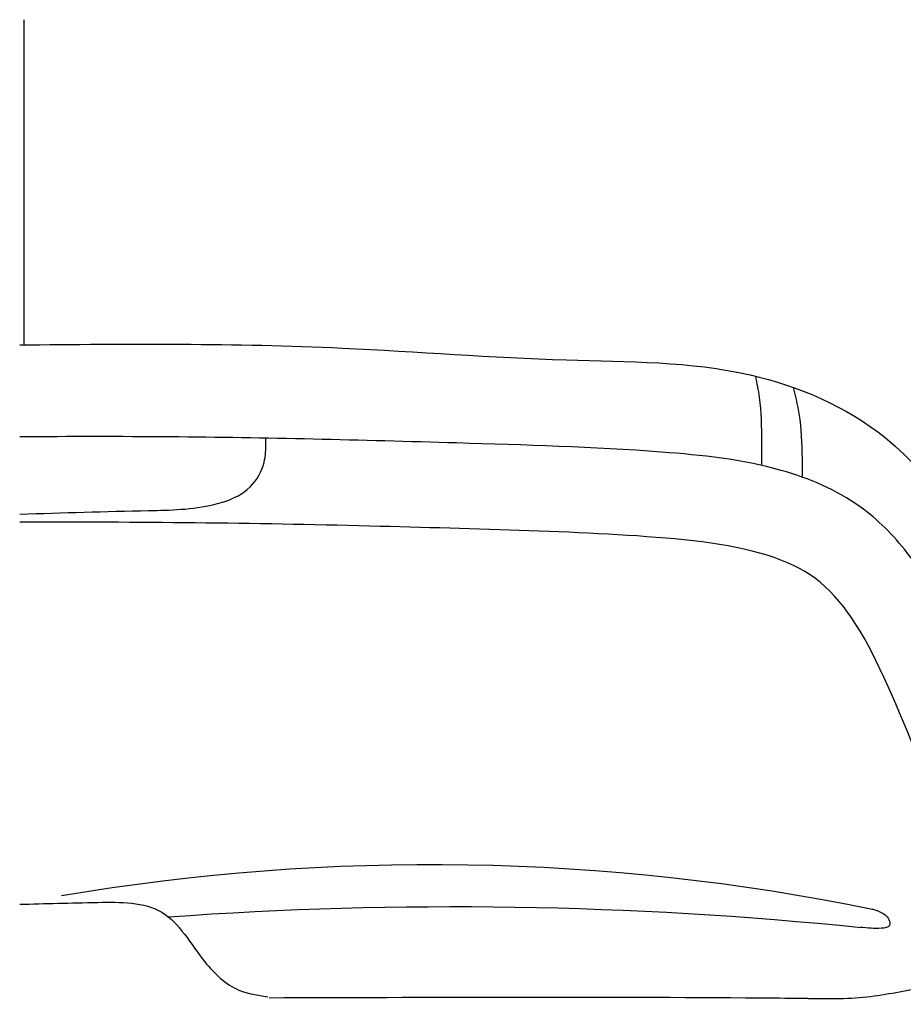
# Model space of a CAD drawing. Extents: x -11.06 to -9.03, y 5.45 to 7.1.
# Tile 10 of 11: x -10.04 to -9.46, y 6.45 to 7.1. Entities that reach past the tile are written whole.
import ezdxf

# ---------------------------------------------------------------- set-up
doc = ezdxf.new("R2010")
doc.units = 0
doc.layers.add('206', color=7, linetype='CONTINUOUS')

msp = doc.modelspace()

# ---------------------------------------------------------------- linework, layer by layer
at = {"layer": '206'}
msp.add_line((-10.0373, 6.88973), (-10.0373, 7.10447), dxfattribs=at)
at = {"layer": '206', "extrusion": (0, 0, -1)}
for centre, major_axis, start_param, end_param in [((-9.76848, 4.97239), (0, 1.5742), 6.120959, 6.477274), ((-9.75368, 3.66488), (0, 2.85381), 6.214369, 6.381539)]:
    msp.add_ellipse(centre, major_axis=major_axis, ratio=0.959877, start_param=start_param, end_param=end_param, dxfattribs=at)
at = {"layer": '206'}
for points, knots in [([(-10.0402, 6.8897), (-9.96911, 6.89039), (-9.84864, 6.89126), (-9.68819, 6.87786), (-9.56517, 6.87943), (-9.45012, 6.83001), (-9.37968, 6.70455), (-9.30156, 6.57509), (-9.26676, 6.47115), (-9.23902, 6.41857), (-9.21067, 6.40847), (-9.19909, 6.34351), (-9.1675, 6.25941), (-9.15144, 6.16776), (-9.14646, 6.08957), (-9.15271, 6.05225), (-9.15647, 6.02885), (-9.15688, 6.0263)], [0.008634, 0.008634, 0.008634, 0.008634, 0.181303, 0.3013, 0.39993, 0.479009, 0.589575, 0.727068, 0.836337, 0.849545, 0.861929, 0.904502, 0.983167, 1.084001, 1.116534, 1.165757, 1.171776, 1.171776, 1.171776, 1.171776]), ([(-9.55447, 6.86906), (-9.55346, 6.86443), (-9.55074, 6.85015), (-9.55033, 6.83029), (-9.55034, 6.81528), (-9.55035, 6.81011)], [0.01240899, 0.01240899, 0.01240899, 0.01240899, 0.02347807, 0.04643144, 0.05849894, 0.05849894, 0.05849894, 0.05849894]), ([(-9.52943, 6.8616), (-9.52772, 6.85457), (-9.52405, 6.83792), (-9.52364, 6.81791), (-9.52361, 6.80523), (-9.5236, 6.8024)], [0.0065927, 0.0065927, 0.0065927, 0.0065927, 0.02347807, 0.04643144, 0.05303841, 0.05303841, 0.05303841, 0.05303841]), ([(-10.0402, 6.42897), (-9.99868, 6.42894), (-9.82694, 6.42884), (-9.63175, 6.43032), (-9.45134, 6.42818), (-9.39914, 6.43501), (-9.34922, 6.43839), (-9.36326, 6.50675), (-9.37213, 6.57539), (-9.40874, 6.66909), (-9.4422, 6.74268), (-9.48756, 6.78835), (-9.54425, 6.81223), (-9.635, 6.82146), (-9.76968, 6.82549), (-9.91096, 6.82933), (-10.00713, 6.8291), (-10.0402, 6.82898)], [0.004084, 0.004084, 0.004084, 0.004084, 0.104831, 0.420889, 0.488241, 0.5294, 0.557951, 0.584524, 0.656262, 0.741345, 0.811355, 0.845655, 0.891878, 0.95671, 1.066335, 1.219702, 1.300101, 1.300101, 1.300101, 1.300101]), ([(-10.0402, 6.77791), (-10.01182, 6.7788), (-9.96898, 6.78011), (-9.91746, 6.78095), (-9.88834, 6.79188), (-9.87803, 6.81016), (-9.8776, 6.82177), (-9.87758, 6.82713), (-9.87758, 6.82806)], [0.0073531, 0.0073531, 0.0073531, 0.0073531, 0.0762831, 0.1114553, 0.133116, 0.1474217, 0.1577681, 0.1599339, 0.1599339, 0.1599339, 0.1599339]), ([(-9.4221, 6.53136), (-9.4258, 6.55028), (-9.42975, 6.56672), (-9.4463, 6.61649), (-9.46104, 6.65287), (-9.48866, 6.70948), (-9.50279, 6.7286), (-9.54063, 6.75126), (-9.56924, 6.75777), (-9.63369, 6.76409), (-9.66911, 6.76567), (-9.73858, 6.76814), (-9.77392, 6.76908), (-9.88622, 6.77203), (-9.96259, 6.77279), (-10.04001, 6.7725)], [0.6315649, 0.6315649, 0.6315649, 0.6315649, 0.6833396, 0.6833396, 0.7690032, 0.7690032, 0.8546668, 0.8546668, 0.9403304, 0.9403304, 1.0259939, 1.0259939, 1.1116575, 1.1116575, 1.300101, 1.300101, 1.300101, 1.300101]), ([(-9.52194, 6.45814), (-9.50817, 6.45786), (-9.48793, 6.45744), (-9.4619, 6.46205), (-9.44491, 6.46471), (-9.43199, 6.47049), (-9.42291, 6.47884), (-9.41839, 6.49151), (-9.41959, 6.50553), (-9.42037, 6.52148), (-9.4222, 6.53212), (-9.42329, 6.53843)], [0, 0, 0, 0, 0.0411531, 0.0605256, 0.0791382, 0.0925239, 0.1021125, 0.1146908, 0.1296375, 0.1422833, 0.1607143, 0.1607143, 0.1607143, 0.1607143]), ([(-10.0402, 6.52021), (-10.02352, 6.52068), (-9.99248, 6.52151), (-9.94235, 6.5222), (-9.92237, 6.48446), (-9.89921, 6.46252), (-9.88299, 6.46013), (-9.87646, 6.45917)], [0.0106718, 0.0106718, 0.0106718, 0.0106718, 0.0521772, 0.0869018, 0.1211162, 0.144496, 0.1602328, 0.1602328, 0.1602328, 0.1602328]), ([(-9.47767, 6.5172), (-9.47587, 6.51662), (-9.47162, 6.51526), (-9.46629, 6.51215), (-9.46512, 6.50499), (-9.47207, 6.5042), (-9.47804, 6.50433), (-9.4828, 6.50475), (-9.48528, 6.50498)], [0, 0, 0, 0, 0.00570984, 0.01343883, 0.01713691, 0.02267805, 0.02944085, 0.03676026, 0.03676026, 0.03676026, 0.03676026]), ([(-9.87555, 6.45854), (-9.77156, 6.45883), (-9.66771, 6.45919), (-9.54121, 6.45843), (-9.52109, 6.45805), (-9.50148, 6.45801)], [0.1380602, 0.1380602, 0.1380602, 0.1380602, 0.3928044, 0.3928044, 0.4400459, 0.4400459, 0.4400459, 0.4400459])]:
    msp.add_open_spline(points, degree=3, knots=knots, dxfattribs=at)

doc.saveas('drawing.dxf')
